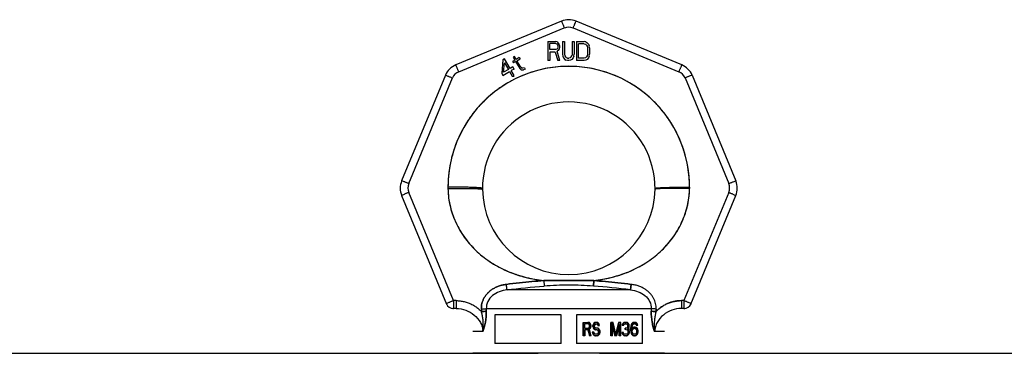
# Model space of a CAD drawing. Header units: millimetres. Extents: x 0 to 420, y 0 to 297.
# Tile 20 of 34: x 167 to 180, y 258 to 262. Entities that reach past the tile are written whole.
import ezdxf

# ---------------------------------------------------------------- set-up
doc = ezdxf.new("R2010")
doc.units = ezdxf.units.MM
doc.header["$LTSCALE"] = 23.1
doc.layers.get('0').update_dxf_attribs({"linetype": 'CONTINUOUS'})
doc.layers.add('001-M31079-X02', color=7, linetype='CONTINUOUS')

msp = doc.modelspace()

# ---------------------------------------------------------------- linework, layer by layer
at = {"color": 7, "linetype": 'Continuous'}
for p, q in [((166.371, 257.816), (173.584, 257.816)), ((173.636, 257.815), (173.584, 257.816)), ((174.384, 257.816), (174.34, 257.815)), ((174.384, 257.816), (183.166, 257.816))]:
    msp.add_line(p, q, dxfattribs=at)
msp.add_open_spline([(174.34, 257.815), (174.294, 257.815), (174.06, 257.813), (173.825, 257.814), (173.636, 257.815)], degree=3, knots=[0, 0, 0, 0, 0.196701, 1, 1, 1, 1], dxfattribs=at)
at = {"layer": '001-M31079-X02', "color": 9, "linetype": 'Continuous'}
for p, q in [((173.888, 262.145), (172.511, 261.574)), ((175.457, 261.574), (174.08, 262.145)), ((172.549, 261.485), (173.926, 262.056)), ((174.041, 262.056), (175.419, 261.485)), ((172.375, 261.439), (171.805, 260.062)), ((175.592, 261.439), (176.163, 260.062)), ((171.897, 260.027), (172.468, 261.404)), ((175.5, 261.404), (176.071, 260.027)), ((172.482, 258.5), (171.897, 259.912)), ((176.071, 259.912), (175.486, 258.5)), ((175.559, 259.981), (175.559, 259.963)), ((171.805, 259.87), (172.391, 258.456)), ((175.577, 258.456), (176.163, 259.87)), ((173.657, 258.762), (173.663, 258.69)), ((173.657, 258.762), (173.663, 258.69)), ((174.305, 258.69), (174.31, 258.762)), ((174.31, 258.762), (174.305, 258.69)), ((174.789, 258.641), (173.179, 258.641)), ((172.482, 258.5), (172.482, 258.397)), ((172.516, 258.5), (172.482, 258.5)), ((172.516, 258.5), (172.516, 258.397)), ((175.452, 258.5), (175.452, 258.397)), ((175.486, 258.5), (175.452, 258.5)), ((175.486, 258.5), (175.486, 258.397)), ((172.516, 258.397), (172.482, 258.397)), ((172.844, 258.391), (172.844, 258.359)), ((175.059, 258.394), (172.908, 258.394)), ((175.123, 258.359), (175.124, 258.391)), ((175.486, 258.397), (175.452, 258.397)), ((175.496, 258.395), (175.497, 258.395)), ((172.863, 258.097), (172.734, 258.097)), ((175.234, 258.097), (175.104, 258.097))]:
    msp.add_line(p, q, dxfattribs=at)
at = {"layer": '001-M31079-X02', "color": 7, "linetype": 'Continuous'}
for p, q in [((173.711, 261.88), (173.711, 261.63)), ((173.711, 261.88), (173.811, 261.88)), ((173.832, 261.875), (173.811, 261.88)), ((173.832, 261.875), (173.848, 261.859)), ((173.848, 261.859), (173.861, 261.838)), ((173.861, 261.838), (173.865, 261.822)), ((173.865, 261.801), (173.861, 261.785)), ((173.865, 261.822), (173.865, 261.801)), ((173.903, 261.88), (173.903, 261.715)), ((173.903, 261.88), (173.928, 261.88)), ((173.928, 261.88), (173.928, 261.715)), ((174.028, 261.88), (174.028, 261.715)), ((174.028, 261.88), (174.053, 261.88)), ((174.053, 261.88), (174.053, 261.715)), ((174.086, 261.88), (174.086, 261.63)), ((174.086, 261.88), (174.186, 261.88)), ((174.207, 261.875), (174.186, 261.88)), ((174.207, 261.875), (174.223, 261.864)), ((174.223, 261.864), (174.24, 261.843)), ((174.24, 261.843), (174.248, 261.822)), ((174.253, 261.795), (174.248, 261.822)), ((173.277, 261.684), (173.259, 261.674)), ((173.259, 261.674), (173.28, 261.637)), ((173.298, 261.647), (173.277, 261.684)), ((173.736, 261.742), (173.736, 261.63)), ((173.807, 261.742), (173.736, 261.742)), ((173.807, 261.742), (173.84, 261.63)), ((173.848, 261.763), (173.832, 261.753)), ((173.869, 261.63), (173.832, 261.753)), ((173.861, 261.785), (173.848, 261.763)), ((173.903, 261.715), (173.907, 261.689)), ((173.907, 261.689), (173.915, 261.668)), ((173.928, 261.715), (173.932, 261.694)), ((173.932, 261.694), (173.94, 261.678)), ((173.94, 261.678), (173.953, 261.668)), ((174.015, 261.678), (174.003, 261.668)), ((174.015, 261.678), (174.023, 261.694)), ((174.028, 261.715), (174.023, 261.694)), ((174.048, 261.689), (174.04, 261.668)), ((174.048, 261.689), (174.053, 261.715)), ((174.248, 261.689), (174.24, 261.668)), ((174.248, 261.689), (174.253, 261.715)), ((174.253, 261.795), (174.253, 261.715)), ((173.125, 261.639), (173.11, 261.465)), ((173.147, 261.652), (173.125, 261.639)), ((173.135, 261.48), (173.146, 261.602)), ((173.146, 261.602), (173.197, 261.515)), ((173.218, 261.527), (173.147, 261.652)), ((173.255, 261.548), (173.218, 261.527)), ((173.28, 261.637), (173.251, 261.62)), ((173.251, 261.62), (173.262, 261.602)), ((173.27, 261.521), (173.255, 261.548)), ((173.291, 261.618), (173.262, 261.602)), ((173.291, 261.618), (173.344, 261.526)), ((173.338, 261.67), (173.298, 261.647)), ((173.309, 261.629), (173.349, 261.652)), ((173.357, 261.546), (173.309, 261.629)), ((173.338, 261.67), (173.349, 261.652)), ((173.357, 261.546), (173.368, 261.534)), ((173.736, 261.63), (173.711, 261.63)), ((173.869, 261.63), (173.84, 261.63)), ((173.915, 261.668), (173.932, 261.646)), ((173.932, 261.646), (173.948, 261.636)), ((173.969, 261.63), (173.948, 261.636)), ((173.969, 261.662), (173.953, 261.668)), ((173.969, 261.662), (173.986, 261.662)), ((173.986, 261.63), (173.969, 261.63)), ((174.003, 261.668), (173.986, 261.662)), ((174.007, 261.636), (173.986, 261.63)), ((174.023, 261.646), (174.007, 261.636)), ((174.04, 261.668), (174.023, 261.646)), ((174.186, 261.63), (174.086, 261.63)), ((174.207, 261.636), (174.186, 261.63)), ((174.223, 261.646), (174.207, 261.636)), ((174.24, 261.668), (174.223, 261.646)), ((173.11, 261.465), (173.126, 261.437)), ((173.126, 261.437), (173.213, 261.487)), ((173.197, 261.515), (173.135, 261.48)), ((173.213, 261.487), (173.247, 261.427)), ((173.27, 261.521), (173.234, 261.5)), ((173.272, 261.435), (173.234, 261.5)), ((173.247, 261.427), (173.272, 261.427)), ((173.344, 261.526), (173.362, 261.512)), ((173.362, 261.512), (173.378, 261.509)), ((173.385, 261.531), (173.368, 261.534)), ((173.378, 261.509), (173.392, 261.511)), ((173.405, 261.537), (173.385, 261.531)), ((173.416, 261.519), (173.392, 261.511)), ((173.405, 261.537), (173.416, 261.519)), ((172.409, 259.981), (172.409, 259.963)), ((175.559, 259.963), (175.559, 259.981)), ((172.844, 258.391), (172.844, 258.359)), ((175.124, 258.391), (175.124, 258.359))]:
    msp.add_line(p, q, dxfattribs=at)
at = {"layer": '001-M31079-X02', "color": 6, "linetype": 'Continuous'}
for p, q in [((173.736, 261.774), (173.736, 261.854)), ((173.815, 261.854), (173.736, 261.854)), ((173.815, 261.854), (173.828, 261.848)), ((173.828, 261.848), (173.836, 261.838)), ((173.836, 261.838), (173.84, 261.822)), ((173.84, 261.806), (173.836, 261.79)), ((173.84, 261.822), (173.84, 261.806)), ((174.111, 261.662), (174.111, 261.848)), ((174.186, 261.848), (174.111, 261.848)), ((174.186, 261.848), (174.203, 261.843)), ((174.203, 261.843), (174.215, 261.832)), ((174.215, 261.832), (174.223, 261.817)), ((174.223, 261.817), (174.228, 261.795)), ((173.815, 261.774), (173.736, 261.774)), ((173.828, 261.779), (173.815, 261.774)), ((173.836, 261.79), (173.828, 261.779)), ((174.215, 261.678), (174.203, 261.668)), ((174.223, 261.694), (174.215, 261.678)), ((174.228, 261.715), (174.223, 261.694)), ((174.228, 261.795), (174.228, 261.715)), ((174.186, 261.662), (174.111, 261.662)), ((174.203, 261.668), (174.186, 261.662)), ((172.908, 258.394), (172.909, 258.361)), ((175.059, 258.394), (175.059, 258.361)), ((173.021, 258.316), (173.021, 257.941)), ((173.884, 258.316), (173.021, 258.316)), ((173.884, 257.941), (173.884, 258.316)), ((174.084, 258.316), (174.084, 257.941)), ((174.947, 258.316), (174.084, 258.316)), ((174.172, 258.042), (174.172, 258.217)), ((174.172, 258.217), (174.24, 258.217)), ((174.178, 258.042), (174.178, 258.217)), ((174.247, 258.213), (174.234, 258.217)), ((174.253, 258.213), (174.24, 258.217)), ((174.253, 258.213), (174.247, 258.213)), ((174.258, 258.202), (174.247, 258.213)), ((174.263, 258.202), (174.253, 258.213)), ((174.312, 258.206), (174.302, 258.191)), ((174.318, 258.206), (174.307, 258.191)), ((174.322, 258.213), (174.312, 258.206)), ((174.318, 258.206), (174.312, 258.206)), ((174.328, 258.213), (174.318, 258.206)), ((174.333, 258.217), (174.322, 258.213)), ((174.328, 258.213), (174.322, 258.213)), ((174.339, 258.217), (174.328, 258.213)), ((174.351, 258.217), (174.333, 258.217)), ((174.359, 258.213), (174.346, 258.217)), ((174.364, 258.213), (174.351, 258.217)), ((174.364, 258.213), (174.359, 258.213)), ((174.369, 258.202), (174.359, 258.213)), ((174.375, 258.202), (174.364, 258.213)), ((174.532, 258.042), (174.532, 258.217)), ((174.561, 258.217), (174.532, 258.217)), ((174.538, 258.217), (174.538, 258.042)), ((174.594, 258.061), (174.555, 258.217)), ((174.6, 258.061), (174.561, 258.217)), ((174.633, 258.217), (174.594, 258.061)), ((174.639, 258.217), (174.6, 258.061)), ((174.662, 258.217), (174.633, 258.217)), ((174.656, 258.217), (174.656, 258.042)), ((174.662, 258.042), (174.662, 258.217)), ((174.692, 258.206), (174.682, 258.191)), ((174.698, 258.206), (174.688, 258.191)), ((174.703, 258.213), (174.692, 258.206)), ((174.698, 258.206), (174.692, 258.206)), ((174.708, 258.213), (174.698, 258.206)), ((174.721, 258.217), (174.703, 258.213)), ((174.708, 258.213), (174.703, 258.213)), ((174.727, 258.217), (174.708, 258.213)), ((174.732, 258.217), (174.721, 258.217)), ((174.744, 258.213), (174.726, 258.217)), ((174.75, 258.213), (174.732, 258.217)), ((174.75, 258.213), (174.744, 258.213)), ((174.754, 258.206), (174.744, 258.213)), ((174.76, 258.206), (174.75, 258.213)), ((174.76, 258.206), (174.754, 258.206)), ((174.765, 258.191), (174.754, 258.206)), ((174.771, 258.191), (174.76, 258.206)), ((174.819, 258.213), (174.806, 258.202)), ((174.825, 258.213), (174.812, 258.202)), ((174.832, 258.217), (174.819, 258.213)), ((174.825, 258.213), (174.819, 258.213)), ((174.838, 258.217), (174.825, 258.213)), ((174.848, 258.217), (174.832, 258.217)), ((174.855, 258.213), (174.842, 258.217)), ((174.861, 258.213), (174.848, 258.217)), ((174.861, 258.213), (174.855, 258.213)), ((174.868, 258.202), (174.855, 258.213)), ((174.874, 258.202), (174.861, 258.213)), ((174.947, 257.941), (174.947, 258.316)), ((174.188, 258.198), (174.188, 258.143)), ((174.243, 258.198), (174.188, 258.198)), ((174.188, 258.143), (174.243, 258.143)), ((174.188, 258.12), (174.188, 258.042)), ((174.238, 258.12), (174.188, 258.12)), ((174.194, 258.143), (174.194, 258.198)), ((174.194, 258.12), (174.194, 258.042)), ((174.232, 258.12), (174.253, 258.042)), ((174.237, 258.198), (174.245, 258.195)), ((174.245, 258.146), (174.237, 258.143)), ((174.238, 258.12), (174.258, 258.042)), ((174.243, 258.198), (174.251, 258.195)), ((174.251, 258.146), (174.243, 258.143)), ((174.251, 258.195), (174.245, 258.195)), ((174.245, 258.195), (174.25, 258.187)), ((174.25, 258.154), (174.245, 258.146)), ((174.251, 258.146), (174.245, 258.146)), ((174.247, 258.128), (174.258, 258.135)), ((174.253, 258.128), (174.247, 258.128)), ((174.271, 258.042), (174.247, 258.128)), ((174.256, 258.187), (174.25, 258.187)), ((174.25, 258.187), (174.253, 258.176)), ((174.253, 258.165), (174.25, 258.154)), ((174.256, 258.154), (174.25, 258.154)), ((174.251, 258.195), (174.256, 258.187)), ((174.256, 258.154), (174.251, 258.146)), ((174.253, 258.165), (174.253, 258.176)), ((174.258, 258.176), (174.253, 258.176)), ((174.258, 258.165), (174.253, 258.165)), ((174.253, 258.128), (174.263, 258.135)), ((174.276, 258.042), (174.253, 258.128)), ((174.256, 258.187), (174.258, 258.176)), ((174.258, 258.165), (174.256, 258.154)), ((174.263, 258.202), (174.258, 258.202)), ((174.265, 258.187), (174.258, 258.202)), ((174.258, 258.176), (174.258, 258.165)), ((174.258, 258.135), (174.265, 258.15)), ((174.263, 258.135), (174.258, 258.135)), ((174.271, 258.187), (174.263, 258.202)), ((174.263, 258.135), (174.271, 258.15)), ((174.271, 258.187), (174.265, 258.187)), ((174.268, 258.176), (174.265, 258.187)), ((174.265, 258.15), (174.268, 258.161)), ((174.271, 258.15), (174.265, 258.15)), ((174.268, 258.176), (174.268, 258.161)), ((174.274, 258.176), (174.268, 258.176)), ((174.274, 258.161), (174.268, 258.161)), ((174.274, 258.176), (174.271, 258.187)), ((174.271, 258.15), (174.274, 258.161)), ((174.274, 258.176), (174.274, 258.161)), ((174.313, 258.09), (174.291, 258.09)), ((174.291, 258.09), (174.294, 258.076)), ((174.297, 258.09), (174.3, 258.076)), ((174.302, 258.191), (174.299, 258.176)), ((174.299, 258.161), (174.299, 258.176)), ((174.305, 258.176), (174.299, 258.176)), ((174.305, 258.161), (174.299, 258.161)), ((174.299, 258.161), (174.302, 258.146)), ((174.307, 258.191), (174.302, 258.191)), ((174.307, 258.146), (174.302, 258.146)), ((174.302, 258.146), (174.312, 258.131)), ((174.307, 258.191), (174.305, 258.176)), ((174.305, 258.176), (174.305, 258.161)), ((174.305, 258.161), (174.307, 258.146)), ((174.307, 258.146), (174.318, 258.131)), ((174.309, 258.079), (174.307, 258.09)), ((174.315, 258.079), (174.309, 258.079)), ((174.317, 258.068), (174.309, 258.079)), ((174.318, 258.131), (174.312, 258.131)), ((174.312, 258.131), (174.322, 258.124)), ((174.315, 258.079), (174.313, 258.09)), ((174.315, 258.172), (174.317, 258.184)), ((174.315, 258.172), (174.315, 258.165)), ((174.32, 258.172), (174.315, 258.172)), ((174.32, 258.165), (174.315, 258.165)), ((174.317, 258.154), (174.315, 258.165)), ((174.323, 258.068), (174.315, 258.079)), ((174.317, 258.184), (174.325, 258.191)), ((174.323, 258.184), (174.317, 258.184)), ((174.323, 258.154), (174.317, 258.154)), ((174.325, 258.146), (174.317, 258.154)), ((174.318, 258.131), (174.328, 258.124)), ((174.32, 258.172), (174.323, 258.184)), ((174.32, 258.165), (174.32, 258.172)), ((174.323, 258.154), (174.32, 258.165)), ((174.328, 258.124), (174.322, 258.124)), ((174.322, 258.124), (174.333, 258.12)), ((174.323, 258.184), (174.331, 258.191)), ((174.331, 258.146), (174.323, 258.154)), ((174.325, 258.191), (174.333, 258.195)), ((174.331, 258.191), (174.325, 258.191)), ((174.331, 258.146), (174.325, 258.146)), ((174.333, 258.143), (174.325, 258.146)), ((174.328, 258.124), (174.339, 258.12)), ((174.331, 258.191), (174.339, 258.195)), ((174.339, 258.143), (174.331, 258.146)), ((174.354, 258.195), (174.333, 258.195)), ((174.354, 258.143), (174.333, 258.143)), ((174.354, 258.12), (174.333, 258.12)), ((174.348, 258.195), (174.356, 258.191)), ((174.361, 258.139), (174.348, 258.143)), ((174.348, 258.12), (174.359, 258.117)), ((174.354, 258.195), (174.362, 258.191)), ((174.367, 258.139), (174.354, 258.143)), ((174.354, 258.12), (174.364, 258.117)), ((174.362, 258.191), (174.356, 258.191)), ((174.356, 258.191), (174.361, 258.184)), ((174.364, 258.117), (174.359, 258.117)), ((174.359, 258.117), (174.366, 258.109)), ((174.367, 258.184), (174.361, 258.184)), ((174.361, 258.184), (174.364, 258.176)), ((174.367, 258.139), (174.361, 258.139)), ((174.372, 258.131), (174.361, 258.139)), ((174.362, 258.191), (174.367, 258.184)), ((174.364, 258.176), (174.385, 258.176)), ((174.364, 258.117), (174.372, 258.109)), ((174.372, 258.109), (174.366, 258.109)), ((174.366, 258.109), (174.372, 258.098)), ((174.372, 258.087), (174.366, 258.076)), ((174.367, 258.184), (174.37, 258.176)), ((174.377, 258.131), (174.367, 258.139)), ((174.375, 258.202), (174.369, 258.202)), ((174.377, 258.187), (174.369, 258.202)), ((174.377, 258.131), (174.372, 258.131)), ((174.382, 258.117), (174.372, 258.131)), ((174.372, 258.109), (174.377, 258.098)), ((174.372, 258.087), (174.372, 258.098)), ((174.377, 258.098), (174.372, 258.098)), ((174.377, 258.087), (174.372, 258.076)), ((174.377, 258.087), (174.372, 258.087)), ((174.382, 258.187), (174.375, 258.202)), ((174.382, 258.187), (174.377, 258.187)), ((174.379, 258.176), (174.377, 258.187)), ((174.388, 258.117), (174.377, 258.131)), ((174.377, 258.098), (174.377, 258.087)), ((174.385, 258.176), (174.382, 258.187)), ((174.388, 258.117), (174.382, 258.117)), ((174.387, 258.102), (174.382, 258.117)), ((174.382, 258.068), (174.387, 258.083)), ((174.387, 258.102), (174.387, 258.083)), ((174.393, 258.102), (174.387, 258.102)), ((174.393, 258.083), (174.387, 258.083)), ((174.393, 258.102), (174.388, 258.117)), ((174.388, 258.068), (174.393, 258.083)), ((174.393, 258.083), (174.393, 258.102)), ((174.547, 258.18), (174.547, 258.042)), ((174.553, 258.18), (174.547, 258.18)), ((174.547, 258.18), (174.584, 258.042)), ((174.553, 258.042), (174.553, 258.18)), ((174.553, 258.18), (174.589, 258.042)), ((174.604, 258.042), (174.641, 258.18)), ((174.61, 258.042), (174.646, 258.18)), ((174.641, 258.042), (174.641, 258.18)), ((174.646, 258.18), (174.641, 258.18)), ((174.646, 258.18), (174.646, 258.042)), ((174.696, 258.083), (174.677, 258.083)), ((174.677, 258.083), (174.679, 258.072)), ((174.682, 258.191), (174.679, 258.176)), ((174.698, 258.176), (174.679, 258.176)), ((174.688, 258.191), (174.682, 258.191)), ((174.683, 258.083), (174.685, 258.072)), ((174.688, 258.191), (174.685, 258.176)), ((174.692, 258.076), (174.69, 258.083)), ((174.692, 258.176), (174.698, 258.187)), ((174.698, 258.076), (174.696, 258.083)), ((174.698, 258.187), (174.705, 258.195)), ((174.698, 258.176), (174.703, 258.187)), ((174.703, 258.187), (174.698, 258.187)), ((174.703, 258.187), (174.711, 258.195)), ((174.705, 258.195), (174.718, 258.198)), ((174.711, 258.195), (174.705, 258.195)), ((174.711, 258.195), (174.724, 258.198)), ((174.734, 258.198), (174.718, 258.198)), ((174.718, 258.124), (174.718, 258.139)), ((174.734, 258.139), (174.718, 258.139)), ((174.734, 258.124), (174.718, 258.124)), ((174.724, 258.139), (174.724, 258.124)), ((174.729, 258.198), (174.742, 258.195)), ((174.744, 258.146), (174.729, 258.139)), ((174.729, 258.124), (174.744, 258.12)), ((174.734, 258.198), (174.747, 258.195)), ((174.75, 258.146), (174.734, 258.139)), ((174.734, 258.124), (174.75, 258.12)), ((174.747, 258.195), (174.742, 258.195)), ((174.742, 258.195), (174.749, 258.187)), ((174.749, 258.154), (174.744, 258.146)), ((174.75, 258.146), (174.744, 258.146)), ((174.75, 258.12), (174.744, 258.12)), ((174.744, 258.12), (174.752, 258.113)), ((174.747, 258.195), (174.755, 258.187)), ((174.755, 258.187), (174.749, 258.187)), ((174.749, 258.187), (174.754, 258.176)), ((174.754, 258.169), (174.749, 258.154)), ((174.755, 258.154), (174.749, 258.154)), ((174.749, 258.131), (174.76, 258.143)), ((174.755, 258.131), (174.749, 258.131)), ((174.762, 258.124), (174.749, 258.131)), ((174.755, 258.154), (174.75, 258.146)), ((174.75, 258.12), (174.758, 258.113)), ((174.758, 258.113), (174.752, 258.113)), ((174.752, 258.113), (174.757, 258.098)), ((174.754, 258.169), (174.754, 258.176)), ((174.76, 258.176), (174.754, 258.176)), ((174.76, 258.169), (174.754, 258.169)), ((174.757, 258.083), (174.754, 258.076)), ((174.755, 258.187), (174.76, 258.176)), ((174.76, 258.169), (174.755, 258.154)), ((174.755, 258.131), (174.765, 258.143)), ((174.768, 258.124), (174.755, 258.131)), ((174.757, 258.083), (174.757, 258.098)), ((174.763, 258.098), (174.757, 258.098)), ((174.763, 258.083), (174.757, 258.083)), ((174.758, 258.113), (174.763, 258.098)), ((174.76, 258.176), (174.76, 258.169)), ((174.76, 258.143), (174.765, 258.154)), ((174.765, 258.143), (174.76, 258.143)), ((174.763, 258.083), (174.76, 258.076)), ((174.768, 258.124), (174.762, 258.124)), ((174.767, 258.113), (174.762, 258.124)), ((174.763, 258.098), (174.763, 258.083)), ((174.771, 258.191), (174.765, 258.191)), ((174.767, 258.176), (174.765, 258.191)), ((174.765, 258.154), (174.767, 258.169)), ((174.765, 258.143), (174.771, 258.154)), ((174.771, 258.154), (174.765, 258.154)), ((174.767, 258.176), (174.767, 258.169)), ((174.773, 258.176), (174.767, 258.176)), ((174.773, 258.169), (174.767, 258.169)), ((174.773, 258.113), (174.767, 258.113)), ((174.77, 258.098), (174.767, 258.113)), ((174.767, 258.072), (174.77, 258.083)), ((174.773, 258.113), (174.768, 258.124)), ((174.77, 258.098), (174.77, 258.083)), ((174.776, 258.098), (174.77, 258.098)), ((174.776, 258.083), (174.77, 258.083)), ((174.773, 258.176), (174.771, 258.191)), ((174.771, 258.154), (174.773, 258.169)), ((174.773, 258.169), (174.773, 258.176)), ((174.776, 258.098), (174.773, 258.113)), ((174.773, 258.072), (174.776, 258.083)), ((174.776, 258.083), (174.776, 258.098)), ((174.793, 258.169), (174.791, 258.143)), ((174.791, 258.117), (174.791, 258.143)), ((174.796, 258.143), (174.791, 258.143)), ((174.791, 258.117), (174.793, 258.09)), ((174.796, 258.117), (174.791, 258.117)), ((174.798, 258.187), (174.793, 258.169)), ((174.799, 258.169), (174.793, 258.169)), ((174.799, 258.09), (174.793, 258.09)), ((174.793, 258.09), (174.798, 258.072)), ((174.799, 258.169), (174.796, 258.143)), ((174.796, 258.143), (174.796, 258.117)), ((174.796, 258.117), (174.799, 258.09)), ((174.806, 258.202), (174.798, 258.187)), ((174.804, 258.187), (174.798, 258.187)), ((174.804, 258.187), (174.799, 258.169)), ((174.799, 258.09), (174.804, 258.072)), ((174.812, 258.202), (174.804, 258.187)), ((174.804, 258.143), (174.806, 258.165)), ((174.819, 258.15), (174.804, 258.135)), ((174.804, 258.143), (174.804, 258.135)), ((174.809, 258.143), (174.804, 258.143)), ((174.809, 258.135), (174.804, 258.135)), ((174.812, 258.202), (174.806, 258.202)), ((174.806, 258.165), (174.809, 258.176)), ((174.812, 258.165), (174.806, 258.165)), ((174.806, 258.105), (174.809, 258.117)), ((174.806, 258.105), (174.806, 258.094)), ((174.812, 258.105), (174.806, 258.105)), ((174.812, 258.094), (174.806, 258.094)), ((174.809, 258.083), (174.806, 258.094)), ((174.809, 258.176), (174.814, 258.187)), ((174.815, 258.176), (174.809, 258.176)), ((174.809, 258.143), (174.812, 258.165)), ((174.825, 258.15), (174.809, 258.135)), ((174.809, 258.135), (174.809, 258.143)), ((174.809, 258.117), (174.814, 258.124)), ((174.815, 258.117), (174.809, 258.117)), ((174.815, 258.083), (174.809, 258.083)), ((174.814, 258.072), (174.809, 258.083)), ((174.812, 258.165), (174.815, 258.176)), ((174.812, 258.105), (174.815, 258.117)), ((174.812, 258.094), (174.812, 258.105)), ((174.815, 258.083), (174.812, 258.094)), ((174.814, 258.187), (174.822, 258.195)), ((174.82, 258.187), (174.814, 258.187)), ((174.814, 258.124), (174.822, 258.131)), ((174.82, 258.124), (174.814, 258.124)), ((174.815, 258.176), (174.82, 258.187)), ((174.815, 258.117), (174.82, 258.124)), ((174.82, 258.072), (174.815, 258.083)), ((174.832, 258.154), (174.819, 258.15)), ((174.825, 258.15), (174.819, 258.15)), ((174.82, 258.187), (174.827, 258.195)), ((174.82, 258.124), (174.827, 258.131)), ((174.822, 258.195), (174.829, 258.198)), ((174.827, 258.195), (174.822, 258.195)), ((174.822, 258.131), (174.829, 258.135)), ((174.827, 258.131), (174.822, 258.131)), ((174.838, 258.154), (174.825, 258.15)), ((174.827, 258.195), (174.835, 258.198)), ((174.827, 258.131), (174.835, 258.135)), ((174.851, 258.198), (174.829, 258.198)), ((174.853, 258.135), (174.829, 258.135)), ((174.851, 258.154), (174.832, 258.154)), ((174.845, 258.198), (174.853, 258.195)), ((174.858, 258.15), (174.845, 258.154)), ((174.848, 258.135), (174.855, 258.131)), ((174.851, 258.198), (174.859, 258.195)), ((174.864, 258.15), (174.851, 258.154)), ((174.859, 258.195), (174.853, 258.195)), ((174.853, 258.195), (174.861, 258.187)), ((174.853, 258.135), (174.861, 258.131)), ((174.861, 258.131), (174.855, 258.131)), ((174.855, 258.131), (174.863, 258.124)), ((174.864, 258.15), (174.858, 258.15)), ((174.871, 258.139), (174.858, 258.15)), ((174.859, 258.195), (174.866, 258.187)), ((174.866, 258.187), (174.861, 258.187)), ((174.861, 258.187), (174.866, 258.176)), ((174.861, 258.131), (174.869, 258.124)), ((174.869, 258.124), (174.863, 258.124)), ((174.863, 258.124), (174.868, 258.117)), ((174.868, 258.083), (174.863, 258.072)), ((174.877, 258.139), (174.864, 258.15)), ((174.866, 258.187), (174.871, 258.176)), ((174.884, 258.176), (174.866, 258.176)), ((174.874, 258.202), (174.868, 258.202)), ((174.876, 258.187), (174.868, 258.202)), ((174.874, 258.117), (174.868, 258.117)), ((174.868, 258.117), (174.871, 258.105)), ((174.871, 258.094), (174.868, 258.083)), ((174.874, 258.083), (174.868, 258.083)), ((174.869, 258.124), (174.874, 258.117)), ((174.874, 258.083), (174.869, 258.072)), ((174.871, 258.139), (174.877, 258.139)), ((174.879, 258.128), (174.871, 258.139)), ((174.871, 258.094), (174.871, 258.105)), ((174.871, 258.105), (174.877, 258.105)), ((174.877, 258.094), (174.871, 258.094)), ((174.882, 258.187), (174.874, 258.202)), ((174.874, 258.117), (174.877, 258.105)), ((174.877, 258.094), (174.874, 258.083)), ((174.882, 258.187), (174.876, 258.187)), ((174.879, 258.176), (174.876, 258.187)), ((174.884, 258.128), (174.877, 258.139)), ((174.877, 258.105), (174.877, 258.094)), ((174.884, 258.128), (174.879, 258.128)), ((174.884, 258.109), (174.879, 258.128)), ((174.879, 258.072), (174.884, 258.09)), ((174.884, 258.176), (174.882, 258.187)), ((174.89, 258.109), (174.884, 258.128)), ((174.884, 258.109), (174.884, 258.09)), ((174.89, 258.109), (174.884, 258.109)), ((174.884, 258.072), (174.89, 258.09)), ((174.89, 258.09), (174.884, 258.09)), ((174.89, 258.09), (174.89, 258.109)), ((174.194, 258.042), (174.172, 258.042)), ((174.276, 258.042), (174.253, 258.042)), ((174.3, 258.076), (174.294, 258.076)), ((174.294, 258.076), (174.302, 258.057)), ((174.3, 258.076), (174.307, 258.057)), ((174.307, 258.057), (174.302, 258.057)), ((174.302, 258.057), (174.315, 258.046)), ((174.307, 258.057), (174.32, 258.046)), ((174.32, 258.046), (174.315, 258.046)), ((174.315, 258.046), (174.328, 258.042)), ((174.323, 258.068), (174.317, 258.068)), ((174.328, 258.064), (174.317, 258.068)), ((174.32, 258.046), (174.333, 258.042)), ((174.333, 258.064), (174.323, 258.068)), ((174.354, 258.064), (174.328, 258.064)), ((174.354, 258.042), (174.328, 258.042)), ((174.359, 258.068), (174.348, 258.064)), ((174.348, 258.042), (174.361, 258.046)), ((174.364, 258.068), (174.354, 258.064)), ((174.354, 258.042), (174.367, 258.046)), ((174.366, 258.076), (174.359, 258.068)), ((174.364, 258.068), (174.359, 258.068)), ((174.361, 258.046), (174.372, 258.053)), ((174.367, 258.046), (174.361, 258.046)), ((174.372, 258.076), (174.364, 258.068)), ((174.372, 258.076), (174.366, 258.076)), ((174.367, 258.046), (174.377, 258.053)), ((174.372, 258.053), (174.382, 258.068)), ((174.377, 258.053), (174.372, 258.053)), ((174.377, 258.053), (174.388, 258.068)), ((174.388, 258.068), (174.382, 258.068)), ((174.553, 258.042), (174.532, 258.042)), ((174.61, 258.042), (174.584, 258.042)), ((174.6, 258.061), (174.594, 258.061)), ((174.662, 258.042), (174.641, 258.042)), ((174.685, 258.072), (174.679, 258.072)), ((174.679, 258.072), (174.685, 258.061)), ((174.685, 258.072), (174.69, 258.061)), ((174.69, 258.061), (174.685, 258.061)), ((174.685, 258.061), (174.692, 258.053)), ((174.69, 258.061), (174.698, 258.053)), ((174.698, 258.076), (174.692, 258.076)), ((174.698, 258.068), (174.692, 258.076)), ((174.698, 258.053), (174.692, 258.053)), ((174.692, 258.053), (174.703, 258.046)), ((174.703, 258.068), (174.698, 258.076)), ((174.703, 258.068), (174.698, 258.068)), ((174.703, 258.064), (174.698, 258.068)), ((174.698, 258.053), (174.708, 258.046)), ((174.708, 258.064), (174.703, 258.068)), ((174.708, 258.064), (174.703, 258.064)), ((174.716, 258.061), (174.703, 258.064)), ((174.708, 258.046), (174.703, 258.046)), ((174.703, 258.046), (174.713, 258.042)), ((174.721, 258.061), (174.708, 258.064)), ((174.708, 258.046), (174.719, 258.042)), ((174.74, 258.042), (174.713, 258.042)), ((174.737, 258.061), (174.716, 258.061)), ((174.744, 258.064), (174.731, 258.061)), ((174.734, 258.042), (174.744, 258.046)), ((174.75, 258.064), (174.737, 258.061)), ((174.74, 258.042), (174.75, 258.046)), ((174.749, 258.068), (174.744, 258.064)), ((174.75, 258.064), (174.744, 258.064)), ((174.744, 258.046), (174.754, 258.053)), ((174.75, 258.046), (174.744, 258.046)), ((174.754, 258.076), (174.749, 258.068)), ((174.755, 258.068), (174.749, 258.068)), ((174.755, 258.068), (174.75, 258.064)), ((174.75, 258.046), (174.76, 258.053)), ((174.76, 258.076), (174.754, 258.076)), ((174.754, 258.053), (174.762, 258.061)), ((174.76, 258.053), (174.754, 258.053)), ((174.76, 258.076), (174.755, 258.068)), ((174.76, 258.053), (174.768, 258.061)), ((174.762, 258.061), (174.767, 258.072)), ((174.768, 258.061), (174.762, 258.061)), ((174.767, 258.072), (174.773, 258.072)), ((174.768, 258.061), (174.773, 258.072)), ((174.804, 258.072), (174.798, 258.072)), ((174.798, 258.072), (174.806, 258.057)), ((174.804, 258.072), (174.812, 258.057)), ((174.812, 258.057), (174.806, 258.057)), ((174.806, 258.057), (174.819, 258.046)), ((174.812, 258.057), (174.825, 258.046)), ((174.82, 258.072), (174.814, 258.072)), ((174.822, 258.064), (174.814, 258.072)), ((174.825, 258.046), (174.819, 258.046)), ((174.819, 258.046), (174.832, 258.042)), ((174.827, 258.064), (174.82, 258.072)), ((174.827, 258.064), (174.822, 258.064)), ((174.829, 258.061), (174.822, 258.064)), ((174.825, 258.046), (174.838, 258.042)), ((174.835, 258.061), (174.827, 258.064)), ((174.853, 258.061), (174.829, 258.061)), ((174.851, 258.042), (174.832, 258.042)), ((174.845, 258.042), (174.858, 258.046)), ((174.855, 258.064), (174.848, 258.061)), ((174.851, 258.042), (174.864, 258.046)), ((174.861, 258.064), (174.853, 258.061)), ((174.863, 258.072), (174.855, 258.064)), ((174.861, 258.064), (174.855, 258.064)), ((174.858, 258.046), (174.871, 258.057)), ((174.864, 258.046), (174.858, 258.046)), ((174.869, 258.072), (174.861, 258.064)), ((174.869, 258.072), (174.863, 258.072)), ((174.864, 258.046), (174.877, 258.057)), ((174.871, 258.057), (174.879, 258.072)), ((174.877, 258.057), (174.871, 258.057)), ((174.877, 258.057), (174.884, 258.072)), ((174.884, 258.072), (174.879, 258.072)), ((173.884, 257.941), (173.021, 257.941)), ((174.947, 257.941), (174.084, 257.941)), ((175.234, 257.816), (172.734, 257.816))]:
    msp.add_line(p, q, dxfattribs=at)
at = {"layer": '001-M31079-X02', "color": 9, "linetype": 'Continuous'}
for points in [[(172.471, 258.395), (172.472, 258.395), (172.473, 258.395), (172.474, 258.396), (172.476, 258.396), (172.479, 258.397)], [(172.472, 258.395), (172.471, 258.395), (172.471, 258.395)], [(172.482, 258.397), (172.479, 258.397), (172.476, 258.396), (172.474, 258.396), (172.473, 258.395)], [(175.497, 258.395), (175.497, 258.395), (175.496, 258.395), (175.495, 258.395), (175.493, 258.396), (175.491, 258.396), (175.489, 258.397), (175.486, 258.397)], [(175.489, 258.397), (175.491, 258.396), (175.493, 258.396), (175.495, 258.395)]]:
    msp.add_lwpolyline(points, dxfattribs=at)
for centre, radius, start, end in [((173.984, 261.914), 0.25, 67.5, 112.5), ((173.984, 261.917), 0.15, 67.5027, 112.4973), ((172.606, 261.343), 0.25, 112.5, 157.5), ((175.362, 261.343), 0.25, 22.5, 67.5), ((172.606, 261.347), 0.15, 112.5027, 157.4973), ((175.362, 261.347), 0.15, 22.5027, 67.4973), ((172.036, 259.966), 0.25, 157.5, 202.5), ((172.036, 259.969), 0.15, 157.5027, 202.4973), ((175.932, 259.969), 0.15, 337.5027, 22.4973), ((175.932, 259.966), 0.25, 337.5, 22.5), ((173.984, 259.98), 1.575, 179.9607, 180.5905), ((173.984, 259.966), 1.125, 180.6298, 359.3702), ((173.984, 396.575), 137.813, 269.86427, 270.13573), ((172.482, 258.497), 0.1, 202.5, 270), ((175.486, 258.497), 0.1, 270, 337.5)]:
    msp.add_arc(centre, radius, start, end, dxfattribs=at)
at = {"layer": '001-M31079-X02', "color": 7, "linetype": 'Continuous'}
msp.add_arc((173.984, 259.981), 1.575, 359.3702, 180.6298, dxfattribs=at)
at = {"layer": '001-M31079-X02', "color": 6, "linetype": 'Continuous'}
msp.add_arc((173.984, 259.966), 1.125, 359.3702, 180.6298, dxfattribs=at)
at = {"layer": '001-M31079-X02', "color": 9, "linetype": 'Continuous'}
for points, knots in [([(173.888, 262.145), (173.892, 262.147), (173.893, 262.126), (173.902, 262.117), (173.908, 262.1), (173.914, 262.087), (173.92, 262.072), (173.924, 262.061), (173.926, 262.056)], [0, 0, 0, 0, 0.133123, 0.355273, 0.497769, 0.655854, 0.824911, 1, 1, 1, 1]), ([(174.041, 262.056), (174.043, 262.061), (174.048, 262.072), (174.054, 262.087), (174.06, 262.1), (174.066, 262.117), (174.074, 262.126), (174.076, 262.147), (174.08, 262.145)], [0, 0, 0, 0, 0.175081, 0.34414, 0.502226, 0.644723, 0.866876, 1, 1, 1, 1]), ([(175.559, 259.981), (175.559, 260.028), (175.555, 260.122), (175.536, 260.262), (175.504, 260.4), (175.46, 260.535), (175.405, 260.665), (175.338, 260.79), (175.26, 260.908), (175.171, 261.019), (175.074, 261.121), (174.967, 261.214), (174.852, 261.297), (174.731, 261.37), (174.604, 261.431), (174.471, 261.481), (174.335, 261.518), (174.195, 261.544), (174.055, 261.556), (173.913, 261.556), (173.772, 261.544), (173.633, 261.518), (173.497, 261.481), (173.364, 261.431), (173.237, 261.37), (173.115, 261.297), (173.001, 261.214), (172.894, 261.121), (172.796, 261.019), (172.708, 260.908), (172.63, 260.79), (172.563, 260.665), (172.507, 260.535), (172.464, 260.4), (172.432, 260.262), (172.413, 260.122), (172.409, 260.028), (172.409, 259.981)], [0, 0, 0, 0, 0.028575, 0.057156, 0.085737, 0.114317, 0.142895, 0.171472, 0.200048, 0.228622, 0.257194, 0.285764, 0.314333, 0.342901, 0.371466, 0.400031, 0.428594, 0.457157, 0.485719, 0.514281, 0.542844, 0.571406, 0.59997, 0.628534, 0.6571, 0.685667, 0.714236, 0.742807, 0.771379, 0.799953, 0.828529, 0.857106, 0.885684, 0.914264, 0.942844, 0.971426, 1, 1, 1, 1]), ([(172.549, 261.485), (172.547, 261.491), (172.542, 261.501), (172.536, 261.516), (172.53, 261.53), (172.524, 261.546), (172.516, 261.556), (172.515, 261.576), (172.511, 261.574)], [0, 0, 0, 0, 0.175082, 0.344141, 0.502227, 0.644724, 0.866877, 1, 1, 1, 1]), ([(175.457, 261.574), (175.453, 261.576), (175.452, 261.556), (175.444, 261.546), (175.438, 261.53), (175.432, 261.516), (175.425, 261.501), (175.421, 261.491), (175.419, 261.485)], [0, 0, 0, 0, 0.133122, 0.355272, 0.497768, 0.655853, 0.82491, 1, 1, 1, 1]), ([(172.375, 261.439), (172.377, 261.443), (172.393, 261.431), (172.406, 261.43), (172.422, 261.422), (172.437, 261.417), (172.452, 261.411), (172.462, 261.406), (172.468, 261.404)], [0, 0, 0, 0, 0.134296, 0.356997, 0.499551, 0.657432, 0.825926, 1, 1, 1, 1]), ([(175.592, 261.439), (175.591, 261.443), (175.575, 261.431), (175.562, 261.43), (175.545, 261.422), (175.531, 261.417), (175.516, 261.411), (175.505, 261.406), (175.5, 261.404)], [0, 0, 0, 0, 0.134296, 0.356997, 0.499551, 0.657432, 0.825926, 1, 1, 1, 1]), ([(171.897, 260.027), (171.892, 260.029), (171.881, 260.033), (171.866, 260.039), (171.852, 260.045), (171.835, 260.052), (171.822, 260.053), (171.806, 260.066), (171.805, 260.062)], [0, 0, 0, 0, 0.174067, 0.342562, 0.500444, 0.643, 0.865703, 1, 1, 1, 1]), ([(176.071, 260.027), (176.076, 260.029), (176.086, 260.033), (176.102, 260.039), (176.116, 260.045), (176.133, 260.052), (176.145, 260.053), (176.161, 260.066), (176.163, 260.062)], [0, 0, 0, 0, 0.174076, 0.342571, 0.500453, 0.643006, 0.865705, 1, 1, 1, 1]), ([(171.897, 259.912), (171.892, 259.909), (171.881, 259.905), (171.865, 259.899), (171.851, 259.892), (171.834, 259.885), (171.824, 259.877), (171.803, 259.874), (171.805, 259.87)], [0, 0, 0, 0, 0.172845, 0.340744, 0.498516, 0.6413, 0.8649, 1, 1, 1, 1]), ([(172.859, 259.966), (172.859, 259.97), (172.843, 259.968), (172.829, 259.972), (172.807, 259.973), (172.781, 259.974), (172.748, 259.976), (172.711, 259.977), (172.669, 259.978), (172.622, 259.979), (172.572, 259.98), (172.519, 259.98), (172.464, 259.981), (172.427, 259.981), (172.409, 259.981)], [0, 0, 0, 0, 0.02982, 0.064811, 0.111629, 0.171497, 0.24316, 0.326315, 0.419777, 0.524502, 0.635428, 0.753215, 0.877723, 1, 1, 1, 1]), ([(172.409, 259.963), (172.436, 259.964), (172.491, 259.964), (172.573, 259.964), (172.651, 259.964), (172.713, 259.963), (172.756, 259.962), (172.784, 259.961), (172.807, 259.96), (172.826, 259.959), (172.84, 259.958), (172.85, 259.956), (172.855, 259.955), (172.859, 259.954), (172.859, 259.953)], [0, 0, 0, 0, 0.180599, 0.365648, 0.544133, 0.703922, 0.773279, 0.834152, 0.885712, 0.927563, 0.95952, 0.981825, 0.994942, 1, 1, 1, 1]), ([(172.409, 259.963), (172.41, 259.882), (172.431, 259.72), (172.515, 259.492), (172.643, 259.287), (172.807, 259.113), (172.998, 258.973), (173.208, 258.868), (173.429, 258.798), (173.581, 258.771), (173.657, 258.762)], [0, 0, 0, 0, 0.128514, 0.256351, 0.383132, 0.508688, 0.633005, 0.756182, 0.878418, 1, 1, 1, 1]), ([(174.31, 258.762), (174.387, 258.771), (174.539, 258.798), (174.76, 258.868), (174.97, 258.973), (175.161, 259.113), (175.324, 259.287), (175.453, 259.492), (175.537, 259.72), (175.558, 259.882), (175.559, 259.963)], [0, 0, 0, 0, 0.121582, 0.243818, 0.366995, 0.491312, 0.616868, 0.743649, 0.871486, 1, 1, 1, 1]), ([(175.109, 259.966), (175.109, 259.97), (175.125, 259.968), (175.138, 259.972), (175.161, 259.973), (175.187, 259.974), (175.219, 259.976), (175.257, 259.977), (175.299, 259.978), (175.345, 259.979), (175.396, 259.98), (175.449, 259.98), (175.503, 259.981), (175.54, 259.981), (175.559, 259.981)], [0, 0, 0, 0, 0.02982, 0.064811, 0.11163, 0.171497, 0.243161, 0.326316, 0.419778, 0.524502, 0.635429, 0.753216, 0.877724, 1, 1, 1, 1]), ([(175.559, 259.963), (175.532, 259.964), (175.477, 259.964), (175.395, 259.964), (175.316, 259.964), (175.255, 259.963), (175.211, 259.962), (175.184, 259.961), (175.161, 259.96), (175.142, 259.959), (175.128, 259.958), (175.117, 259.956), (175.112, 259.955), (175.109, 259.954), (175.109, 259.953)], [0, 0, 0, 0, 0.180599, 0.365648, 0.544133, 0.703922, 0.773279, 0.834152, 0.885712, 0.927563, 0.95952, 0.981825, 0.994942, 1, 1, 1, 1]), ([(176.071, 259.912), (176.076, 259.909), (176.087, 259.905), (176.102, 259.899), (176.117, 259.892), (176.134, 259.885), (176.144, 259.877), (176.165, 259.874), (176.163, 259.87)], [0, 0, 0, 0, 0.172836, 0.340735, 0.498508, 0.641293, 0.864897, 1, 1, 1, 1]), ([(173.657, 258.762), (173.606, 258.758), (173.501, 258.749), (173.338, 258.733), (173.227, 258.72), (173.17, 258.712)], [0, 0, 0, 0, 0.313983, 0.64732, 1, 1, 1, 1]), ([(174.31, 258.762), (174.236, 258.762), (174.093, 258.761), (173.875, 258.761), (173.732, 258.762), (173.657, 258.762)], [0, 0, 0, 0, 0.341255, 0.65875, 1, 1, 1, 1]), ([(174.798, 258.712), (174.741, 258.72), (174.629, 258.733), (174.467, 258.749), (174.362, 258.758), (174.31, 258.762)], [0, 0, 0, 0, 0.35268, 0.686017, 1, 1, 1, 1]), ([(173.17, 258.712), (173.152, 258.71), (173.118, 258.704), (173.069, 258.69), (173.025, 258.671), (172.986, 258.649), (172.952, 258.623), (172.922, 258.594), (172.897, 258.564), (172.877, 258.531), (172.862, 258.497), (172.851, 258.462), (172.845, 258.427), (172.844, 258.403), (172.844, 258.391)], [0, 0, 0, 0, 0.107248, 0.208031, 0.302685, 0.392012, 0.476842, 0.557967, 0.636039, 0.71167, 0.785547, 0.858189, 0.929779, 1, 1, 1, 1]), ([(173.179, 258.641), (173.144, 258.637), (173.077, 258.622), (172.987, 258.572), (172.922, 258.493), (172.908, 258.426), (172.908, 258.394)], [0, 0, 0, 0, 0.259503, 0.512059, 0.758088, 1, 1, 1, 1]), ([(173.179, 258.641), (173.178, 258.649), (173.176, 258.664), (173.173, 258.688), (173.171, 258.704), (173.17, 258.712)], [0, 0, 0, 0, 0.324034, 0.64815, 1, 1, 1, 1]), ([(173.179, 258.641), (173.178, 258.649), (173.176, 258.664), (173.173, 258.688), (173.171, 258.704), (173.17, 258.712)], [0, 0, 0, 0, 0.324034, 0.64815, 1, 1, 1, 1]), ([(174.305, 258.69), (174.252, 258.694), (174.145, 258.7), (173.984, 258.704), (173.823, 258.7), (173.716, 258.694), (173.663, 258.69)], [0, 0, 0, 0, 0.250568, 0.5, 0.749432, 1, 1, 1, 1]), ([(174.798, 258.712), (174.797, 258.704), (174.795, 258.688), (174.792, 258.664), (174.79, 258.649), (174.789, 258.641)], [0, 0, 0, 0, 0.351848, 0.675964, 1, 1, 1, 1]), ([(174.789, 258.641), (174.79, 258.649), (174.792, 258.664), (174.795, 258.688), (174.797, 258.704), (174.798, 258.712)], [0, 0, 0, 0, 0.324034, 0.64815, 1, 1, 1, 1]), ([(174.789, 258.641), (174.823, 258.637), (174.891, 258.622), (174.981, 258.572), (175.045, 258.493), (175.06, 258.426), (175.059, 258.394)], [0, 0, 0, 0, 0.259502, 0.512059, 0.758087, 1, 1, 1, 1]), ([(175.124, 258.391), (175.124, 258.403), (175.123, 258.427), (175.117, 258.463), (175.106, 258.498), (175.091, 258.531), (175.071, 258.564), (175.046, 258.595), (175.016, 258.623), (174.982, 258.649), (174.943, 258.671), (174.899, 258.69), (174.85, 258.704), (174.816, 258.71), (174.798, 258.712)], [0, 0, 0, 0, 0.070278, 0.141913, 0.214561, 0.288425, 0.364052, 0.442118, 0.52324, 0.608071, 0.697382, 0.792005, 0.892756, 1, 1, 1, 1]), ([(172.482, 258.5), (172.476, 258.498), (172.466, 258.494), (172.45, 258.487), (172.436, 258.481), (172.419, 258.474), (172.408, 258.465), (172.388, 258.463), (172.389, 258.459)], [0, 0, 0, 0, 0.170905, 0.339316, 0.497994, 0.640876, 0.864738, 1, 1, 1, 1]), ([(172.516, 258.5), (172.533, 258.5), (172.568, 258.498), (172.62, 258.489), (172.671, 258.474), (172.72, 258.453), (172.766, 258.426), (172.808, 258.395), (172.833, 258.371), (172.844, 258.359)], [0, 0, 0, 0, 0.142409, 0.286032, 0.430381, 0.574801, 0.718483, 0.860524, 1, 1, 1, 1]), ([(175.123, 258.359), (175.135, 258.371), (175.16, 258.395), (175.202, 258.426), (175.248, 258.453), (175.297, 258.474), (175.348, 258.489), (175.4, 258.498), (175.435, 258.5), (175.452, 258.5)], [0, 0, 0, 0, 0.139407, 0.281547, 0.425273, 0.569753, 0.714131, 0.857816, 1, 1, 1, 1]), ([(175.578, 258.459), (175.58, 258.463), (175.559, 258.465), (175.549, 258.474), (175.532, 258.481), (175.518, 258.487), (175.502, 258.493), (175.491, 258.498), (175.486, 258.5)], [0, 0, 0, 0, 0.135324, 0.35878, 0.501642, 0.659396, 0.827316, 1, 1, 1, 1]), ([(172.516, 258.397), (172.558, 258.397), (172.643, 258.382), (172.755, 258.319), (172.825, 258.236), (172.857, 258.159), (172.863, 258.117), (172.863, 258.097)], [0, 0, 0, 0, 0.251725, 0.503862, 0.753426, 0.87717, 1, 1, 1, 1]), ([(172.844, 258.391), (172.856, 258.392), (172.878, 258.392), (172.899, 258.393), (172.908, 258.394)], [0, 0, 0, 0, 0.589606, 1, 1, 1, 1]), ([(172.909, 258.361), (172.9, 258.361), (172.878, 258.36), (172.857, 258.359), (172.844, 258.359)], [0, 0, 0, 0, 0.424811, 1, 1, 1, 1]), ([(172.844, 258.359), (172.857, 258.359), (172.878, 258.36), (172.9, 258.361), (172.909, 258.361)], [0, 0, 0, 0, 0.575195, 1, 1, 1, 1]), ([(172.863, 258.097), (172.866, 258.115), (172.87, 258.152), (172.87, 258.208), (172.865, 258.262), (172.857, 258.312), (172.849, 258.344), (172.844, 258.359)], [0, 0, 0, 0, 0.207564, 0.421591, 0.628947, 0.822617, 1, 1, 1, 1]), ([(172.909, 258.361), (172.91, 258.313), (172.904, 258.243), (172.883, 258.155), (172.87, 258.115), (172.863, 258.097)], [0, 0, 0, 0, 0.536174, 0.779802, 1, 1, 1, 1]), ([(172.863, 258.097), (172.87, 258.115), (172.883, 258.155), (172.904, 258.243), (172.91, 258.313), (172.909, 258.361)], [0, 0, 0, 0, 0.220197, 0.463826, 1, 1, 1, 1]), ([(175.104, 258.097), (175.098, 258.115), (175.085, 258.155), (175.064, 258.243), (175.058, 258.313), (175.059, 258.361)], [0, 0, 0, 0, 0.220197, 0.463826, 1, 1, 1, 1]), ([(175.059, 258.361), (175.058, 258.313), (175.064, 258.243), (175.085, 258.155), (175.098, 258.115), (175.104, 258.097)], [0, 0, 0, 0, 0.536174, 0.779803, 1, 1, 1, 1]), ([(175.124, 258.391), (175.111, 258.392), (175.09, 258.392), (175.068, 258.393), (175.059, 258.394)], [0, 0, 0, 0, 0.589606, 1, 1, 1, 1]), ([(175.123, 258.359), (175.111, 258.359), (175.089, 258.36), (175.068, 258.361), (175.059, 258.361)], [0, 0, 0, 0, 0.575192, 1, 1, 1, 1]), ([(175.059, 258.361), (175.068, 258.361), (175.089, 258.36), (175.111, 258.359), (175.123, 258.359)], [0, 0, 0, 0, 0.424811, 1, 1, 1, 1]), ([(175.123, 258.359), (175.119, 258.344), (175.111, 258.312), (175.103, 258.261), (175.098, 258.207), (175.098, 258.152), (175.101, 258.115), (175.104, 258.097)], [0, 0, 0, 0, 0.178771, 0.371864, 0.578833, 0.792671, 1, 1, 1, 1]), ([(175.452, 258.397), (175.41, 258.397), (175.325, 258.382), (175.213, 258.319), (175.143, 258.236), (175.111, 258.159), (175.105, 258.117), (175.104, 258.097)], [0, 0, 0, 0, 0.251725, 0.503862, 0.753426, 0.87717, 1, 1, 1, 1])]:
    msp.add_open_spline(points, degree=3, knots=knots, dxfattribs=at)
at = {"layer": '001-M31079-X02', "color": 7, "linetype": 'Continuous'}
for points, knots in [([(175.559, 259.981), (175.559, 260.028), (175.555, 260.122), (175.536, 260.262), (175.504, 260.4), (175.46, 260.535), (175.405, 260.665), (175.338, 260.79), (175.26, 260.908), (175.171, 261.019), (175.074, 261.121), (174.967, 261.214), (174.852, 261.297), (174.731, 261.37), (174.604, 261.431), (174.471, 261.481), (174.335, 261.518), (174.195, 261.544), (174.055, 261.556), (173.913, 261.556), (173.772, 261.544), (173.633, 261.518), (173.497, 261.481), (173.364, 261.431), (173.237, 261.37), (173.115, 261.297), (173.001, 261.214), (172.894, 261.121), (172.796, 261.019), (172.708, 260.908), (172.63, 260.79), (172.563, 260.665), (172.507, 260.535), (172.464, 260.4), (172.432, 260.262), (172.413, 260.122), (172.409, 260.028), (172.409, 259.981)], [0, 0, 0, 0, 0.028575, 0.057156, 0.085737, 0.114317, 0.142895, 0.171472, 0.200048, 0.228622, 0.257194, 0.285764, 0.314333, 0.342901, 0.371466, 0.400031, 0.428594, 0.457157, 0.485719, 0.514281, 0.542844, 0.571406, 0.59997, 0.628535, 0.6571, 0.685667, 0.714236, 0.742807, 0.771379, 0.799953, 0.828529, 0.857106, 0.885684, 0.914264, 0.942844, 0.971426, 1, 1, 1, 1]), ([(172.409, 259.963), (172.409, 259.93), (172.413, 259.864), (172.429, 259.764), (172.454, 259.664), (172.489, 259.565), (172.535, 259.468), (172.59, 259.373), (172.654, 259.283), (172.728, 259.197), (172.811, 259.116), (172.903, 259.042), (173.004, 258.975), (173.114, 258.915), (173.233, 258.863), (173.362, 258.819), (173.504, 258.784), (173.605, 258.768), (173.657, 258.762)], [0, 0, 0, 0, 0.052181, 0.105354, 0.159651, 0.215126, 0.271704, 0.32921, 0.387812, 0.447543, 0.508501, 0.570744, 0.634508, 0.700129, 0.768169, 0.839498, 0.915758, 1, 1, 1, 1]), ([(174.31, 258.762), (174.363, 258.768), (174.463, 258.784), (174.606, 258.819), (174.735, 258.863), (174.854, 258.915), (174.963, 258.975), (175.064, 259.042), (175.156, 259.116), (175.239, 259.197), (175.313, 259.283), (175.378, 259.373), (175.433, 259.468), (175.478, 259.565), (175.514, 259.664), (175.539, 259.764), (175.554, 259.864), (175.558, 259.93), (175.559, 259.963)], [0, 0, 0, 0, 0.084241, 0.160502, 0.23183, 0.299871, 0.365492, 0.429256, 0.491499, 0.552457, 0.612188, 0.67079, 0.728296, 0.784874, 0.84035, 0.894647, 0.94782, 1, 1, 1, 1]), ([(173.17, 258.712), (173.227, 258.719), (173.338, 258.733), (173.501, 258.749), (173.606, 258.758), (173.657, 258.762)], [0, 0, 0, 0, 0.352866, 0.686157, 1, 1, 1, 1]), ([(174.31, 258.762), (174.361, 258.758), (174.467, 258.749), (174.629, 258.733), (174.741, 258.719), (174.798, 258.712)], [0, 0, 0, 0, 0.313843, 0.647134, 1, 1, 1, 1]), ([(172.844, 258.391), (172.844, 258.403), (172.845, 258.427), (172.851, 258.463), (172.862, 258.498), (172.877, 258.532), (172.897, 258.564), (172.922, 258.595), (172.952, 258.623), (172.986, 258.649), (173.025, 258.671), (173.069, 258.69), (173.117, 258.704), (173.152, 258.71), (173.17, 258.712)], [0, 0, 0, 0, 0.071456, 0.143201, 0.215645, 0.289352, 0.3649, 0.44284, 0.523767, 0.608375, 0.697396, 0.791631, 0.892104, 1, 1, 1, 1]), ([(175.452, 258.5), (175.437, 258.5), (175.406, 258.499), (175.36, 258.491), (175.315, 258.48), (175.272, 258.463), (175.23, 258.443), (175.191, 258.418), (175.155, 258.39), (175.133, 258.369), (175.123, 258.359)], [0, 0, 0, 0, 0.124494, 0.250195, 0.376575, 0.50318, 0.629613, 0.755198, 0.878796, 1, 1, 1, 1])]:
    msp.add_open_spline(points, degree=3, knots=knots, dxfattribs=at)
at = {"layer": '001-M31079-X02', "color": 9, "linetype": 'Continuous'}
for points in [[(173.179, 258.641), (173.34, 258.661), (173.501, 258.679), (173.663, 258.69)], [(174.789, 258.641), (174.628, 258.661), (174.467, 258.679), (174.305, 258.69)]]:
    msp.add_open_spline(points, degree=3, dxfattribs=at)

doc.saveas('drawing.dxf')
